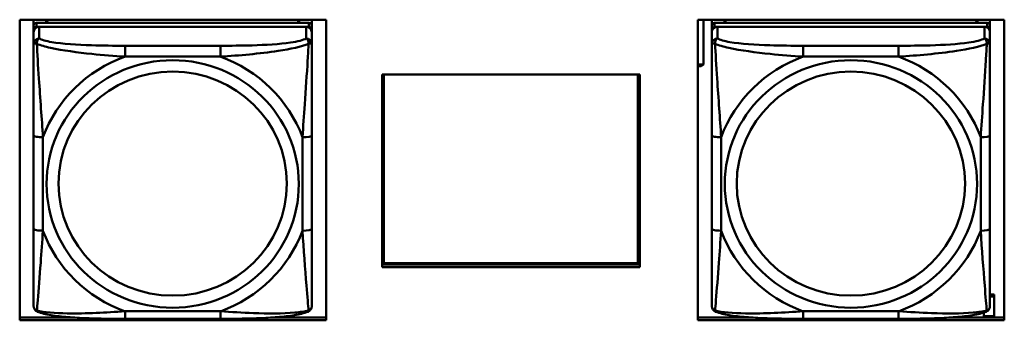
# Model space of a CAD drawing. Header units: inches. Extents: x 8.7 to 68.4, y -2.3 to 39.9.
# Tile 67 of 118: x 53.194 to 55.284, y 13.353 to 13.992. Entities that reach past the tile are written whole.
import ezdxf

# ---------------------------------------------------------------- set-up
doc = ezdxf.new("R2010")
doc.units = ezdxf.units.IN
doc.header["$MEASUREMENT"] = 0
doc.layers.add('Visible Edges(ROSSANSI)', color=7, linetype='Continuous', lineweight=50)
doc.layers.add('Visible Tangent Edges(ROSSANSI)', color=7, linetype='Continuous', lineweight=50)

msp = doc.modelspace()

# ---------------------------------------------------------------- linework, layer by layer
at = {"layer": 'Visible Edges(ROSSANSI)'}
for p, q in [((53.1937, 13.353), (53.1937, 13.9917)), ((53.1937, 13.9917), (53.8442, 13.9917)), ((53.2233, 13.9792), (53.2233, 13.9917)), ((53.2498, 13.985), (53.2498, 13.9917)), ((53.2536, 13.985), (53.2503, 13.9917)), ((53.7868, 13.9917), (53.7835, 13.985)), ((53.7872, 13.9917), (53.7872, 13.985)), ((53.8138, 13.9917), (53.8138, 13.9792)), ((53.8138, 13.9887), (53.8138, 13.9917)), ((53.8138, 13.9858), (53.8138, 13.9887)), ((53.8442, 13.9917), (53.8442, 13.353)), ((54.6337, 13.353), (54.6337, 13.9917)), ((54.6337, 13.9917), (55.2842, 13.9917)), ((54.6458, 13.8968), (54.6458, 13.9917)), ((54.6633, 13.9792), (54.6633, 13.9917)), ((54.6898, 13.985), (54.6898, 13.9917)), ((54.6936, 13.985), (54.6903, 13.9917)), ((55.2268, 13.9917), (55.2235, 13.985)), ((55.2272, 13.9917), (55.2272, 13.985)), ((55.2538, 13.9917), (55.2538, 13.9792)), ((55.2538, 13.9887), (55.2538, 13.9917)), ((55.2538, 13.9858), (55.2538, 13.9887)), ((55.2842, 13.9917), (55.2842, 13.353)), ((53.2233, 13.9792), (53.2233, 13.971)), ((53.2233, 13.9652), (53.2233, 13.971)), ((53.2233, 13.9652), (53.2233, 13.9402)), ((53.8079, 13.985), (53.2292, 13.985)), ((53.2292, 13.9768), (53.8079, 13.9768)), ((53.802, 13.9768), (53.2351, 13.9768)), ((53.8138, 13.971), (53.8138, 13.9792)), ((53.8138, 13.971), (53.8138, 13.9652)), ((53.8138, 13.9402), (53.8138, 13.9652)), ((54.6633, 13.9792), (54.6633, 13.971)), ((54.6633, 13.9652), (54.6633, 13.971)), ((54.6633, 13.9652), (54.6633, 13.9402)), ((55.2479, 13.985), (54.6692, 13.985)), ((54.6692, 13.9768), (55.2479, 13.9768)), ((55.242, 13.9768), (54.6751, 13.9768)), ((55.2538, 13.971), (55.2538, 13.9792)), ((55.2538, 13.971), (55.2538, 13.9652)), ((55.2538, 13.9403), (55.2538, 13.9652)), ((53.8138, 13.8754), (53.8138, 13.9491)), ((55.2538, 13.8754), (55.2538, 13.9491)), ((54.6337, 13.8968), (54.6458, 13.8968)), ((54.6337, 13.8937), (54.6348, 13.8928)), ((54.6408, 13.8928), (54.6348, 13.8928)), ((54.6458, 13.8968), (54.6408, 13.8928)), ((53.8138, 13.8742), (53.8138, 13.8754)), ((53.9634, 13.8752), (54.5104, 13.8752)), ((53.9634, 13.4658), (53.9634, 13.8752)), ((53.9666, 13.4747), (53.9666, 13.8752)), ((54.5064, 13.8752), (54.5064, 13.4747)), ((54.51, 13.8752), (54.51, 13.4698)), ((54.5104, 13.8752), (54.5104, 13.4658)), ((55.2538, 13.8742), (55.2538, 13.8754)), ((53.2233, 13.7458), (53.2233, 13.5472)), ((53.8138, 13.5472), (53.8138, 13.7458)), ((54.6633, 13.7458), (54.6633, 13.5472)), ((55.2538, 13.5472), (55.2538, 13.7458)), ((53.8138, 13.6747), (53.8138, 13.6562)), ((55.2538, 13.6747), (55.2538, 13.6563)), ((53.8138, 13.6021), (53.8138, 13.6562)), ((55.2538, 13.6021), (55.2538, 13.6563)), ((53.8138, 13.5248), (53.8138, 13.638)), ((55.2538, 13.5248), (55.2538, 13.638)), ((53.8138, 13.6021), (53.8138, 13.601)), ((55.2538, 13.6021), (55.2538, 13.601)), ((53.8138, 13.4483), (53.8138, 13.5248)), ((55.2538, 13.4483), (55.2538, 13.5248)), ((53.9634, 13.4883), (53.9666, 13.4883)), ((54.5064, 13.4883), (54.51, 13.4883)), ((53.9634, 13.4719), (54.51, 13.4719)), ((54.5104, 13.4658), (53.9634, 13.4658)), ((54.5064, 13.4747), (53.9666, 13.4747)), ((55.2538, 13.4079), (55.2628, 13.4079)), ((55.2538, 13.4034), (55.2628, 13.4034)), ((55.2628, 13.4079), (55.2628, 13.4034)), ((55.2628, 13.4034), (55.2628, 13.3621)), ((53.1937, 13.3591), (53.3058, 13.3591)), ((53.7313, 13.3591), (53.8442, 13.3591)), ((54.6337, 13.3591), (54.7458, 13.3591)), ((55.1713, 13.3591), (55.2842, 13.3591)), ((55.2408, 13.3621), (55.2408, 13.3695)), ((55.2628, 13.3621), (55.2408, 13.3621)), ((53.8442, 13.353), (53.1937, 13.353)), ((53.6197, 13.3562), (53.4174, 13.3562)), ((55.2842, 13.353), (54.6337, 13.353)), ((55.0597, 13.3562), (54.8574, 13.3562))]:
    msp.add_line(p, q, dxfattribs=at)
for centre, major_axis, start_param, end_param in [((53.2292, 13.9792), (-0.00591, 0), 4.712394, 6.28319), ((53.2292, 13.971), (-0.00591, 0), 4.712394, 6.28319), ((53.2351, 13.9652), (-0.0118, 0), 4.712394, 6.28319), ((53.802, 13.9652), (0.0118, 0), 0.000005, 1.570801), ((53.8079, 13.9792), (0.00591, 0), 0.000005, 1.570801), ((53.8079, 13.971), (0.00591, 0), 0.000005, 1.570801), ((54.6692, 13.9792), (-0.00591, 0), 4.712394, 6.28319), ((54.6692, 13.971), (-0.00591, 0), 4.712394, 6.28319), ((54.6751, 13.9652), (-0.0118, 0), 4.712394, 6.28319), ((55.242, 13.9652), (0.0118, 0), 0.000005, 1.570801), ((55.2479, 13.9792), (0.00591, 0), 0.000005, 1.570801), ((55.2479, 13.971), (0.00591, 0), 0.000005, 1.570801)]:
    msp.add_ellipse(centre, major_axis=major_axis, ratio=0.981793, start_param=start_param, end_param=end_param, dxfattribs=at)
for points, knots in [([(53.2233, 13.9402), (53.2233, 13.9311), (53.2233, 13.9159), (53.2233, 13.8987), (53.2233, 13.8723), (53.2233, 13.842), (53.2233, 13.8126), (53.2233, 13.7902), (53.2233, 13.7678), (53.2233, 13.7458)], [-0.7968224, -0.7968224, -0.7968224, -0.7968224, -0.6514613, -0.6514613, -0.6514613, -0.427691, -0.427691, -0.427691, -0.2569517, -0.2569517, -0.2569517, -0.2569517]), ([(53.8138, 13.7458), (53.8138, 13.769), (53.8138, 13.7927), (53.8138, 13.8164), (53.8138, 13.8475), (53.8138, 13.8798), (53.8138, 13.9066), (53.8138, 13.9205), (53.8138, 13.9325), (53.8138, 13.9402)], [0.2569537, 0.2569537, 0.2569537, 0.2569537, 0.4371919, 0.4371919, 0.4371919, 0.6739428, 0.6739428, 0.6739428, 0.7963818, 0.7963818, 0.7963818, 0.7963818]), ([(54.6633, 13.9402), (54.6633, 13.9312), (54.6633, 13.9159), (54.6633, 13.8987), (54.6633, 13.8723), (54.6633, 13.842), (54.6633, 13.8126), (54.6633, 13.7902), (54.6633, 13.7678), (54.6633, 13.7458)], [-0.7968224, -0.7968224, -0.7968224, -0.7968224, -0.6514613, -0.6514613, -0.6514613, -0.427691, -0.427691, -0.427691, -0.2569517, -0.2569517, -0.2569517, -0.2569517]), ([(55.2538, 13.7458), (55.2538, 13.769), (55.2538, 13.7927), (55.2538, 13.8164), (55.2538, 13.8475), (55.2538, 13.8798), (55.2538, 13.9066), (55.2538, 13.9205), (55.2538, 13.9325), (55.2538, 13.9403)], [0.2569537, 0.2569537, 0.2569537, 0.2569537, 0.4371919, 0.4371919, 0.4371919, 0.6739428, 0.6739428, 0.6739428, 0.7963818, 0.7963818, 0.7963818, 0.7963818]), ([(53.2233, 13.5472), (53.2233, 13.5239), (53.2233, 13.5006), (53.2233, 13.4784), (53.2233, 13.4492), (53.2233, 13.4209), (53.2233, 13.4021), (53.2233, 13.3923), (53.2233, 13.3855), (53.2233, 13.3836)], [0.2569537, 0.2569537, 0.2569537, 0.2569537, 0.4371919, 0.4371919, 0.4371919, 0.6739428, 0.6739428, 0.6739428, 0.7963818, 0.7963818, 0.7963818, 0.7963818]), ([(53.8138, 13.3836), (53.8138, 13.3858), (53.8138, 13.3951), (53.8138, 13.4078), (53.8138, 13.4274), (53.8138, 13.4542), (53.8138, 13.4819), (53.8138, 13.5031), (53.8138, 13.5252), (53.8138, 13.5472)], [-0.7968224, -0.7968224, -0.7968224, -0.7968224, -0.6514613, -0.6514613, -0.6514613, -0.427691, -0.427691, -0.427691, -0.2569517, -0.2569517, -0.2569517, -0.2569517]), ([(54.6633, 13.5472), (54.6633, 13.5239), (54.6633, 13.5006), (54.6633, 13.4784), (54.6633, 13.4492), (54.6633, 13.4209), (54.6633, 13.4021), (54.6633, 13.3923), (54.6633, 13.3855), (54.6633, 13.3836)], [0.2569537, 0.2569537, 0.2569537, 0.2569537, 0.4371919, 0.4371919, 0.4371919, 0.6739428, 0.6739428, 0.6739428, 0.7963818, 0.7963818, 0.7963818, 0.7963818]), ([(55.2538, 13.3836), (55.2538, 13.3858), (55.2538, 13.3951), (55.2538, 13.4078), (55.2538, 13.4274), (55.2538, 13.4543), (55.2538, 13.482), (55.2538, 13.5031), (55.2538, 13.5252), (55.2538, 13.5472)], [-0.7968224, -0.7968224, -0.7968224, -0.7968224, -0.6514613, -0.6514613, -0.6514613, -0.427691, -0.427691, -0.427691, -0.2569517, -0.2569517, -0.2569517, -0.2569517]), ([(53.2313, 13.3713), (53.2302, 13.3718), (53.2292, 13.3724), (53.2272, 13.374), (53.2263, 13.3749), (53.225, 13.3768), (53.2245, 13.3779), (53.2238, 13.3797), (53.2236, 13.3806), (53.2233, 13.3822), (53.2233, 13.383), (53.2233, 13.3836)], [0.02510735, 0.02510735, 0.02510735, 0.02510735, 0.03073996, 0.03073996, 0.03637257, 0.03637257, 0.04200518, 0.04200518, 0.04763779, 0.04763779, 0.0532704, 0.0532704, 0.0532704, 0.0532704]), ([(53.8058, 13.3713), (53.8068, 13.3718), (53.8079, 13.3724), (53.8099, 13.374), (53.8108, 13.3749), (53.8121, 13.3768), (53.8126, 13.3779), (53.8133, 13.3797), (53.8135, 13.3806), (53.8138, 13.3822), (53.8138, 13.383), (53.8138, 13.3836)], [0.02510743, 0.02510743, 0.02510743, 0.02510743, 0.03074003, 0.03074003, 0.03637262, 0.03637262, 0.04200521, 0.04200521, 0.04763781, 0.04763781, 0.0532704, 0.0532704, 0.0532704, 0.0532704]), ([(54.6713, 13.3713), (54.6702, 13.3718), (54.6692, 13.3724), (54.6672, 13.374), (54.6663, 13.3749), (54.665, 13.3769), (54.6645, 13.3779), (54.6638, 13.3798), (54.6636, 13.3806), (54.6633, 13.3823), (54.6633, 13.383), (54.6633, 13.3836)], [0.02510735, 0.02510735, 0.02510735, 0.02510735, 0.03073996, 0.03073996, 0.03637257, 0.03637257, 0.04200518, 0.04200518, 0.04763779, 0.04763779, 0.0532704, 0.0532704, 0.0532704, 0.0532704]), ([(55.2458, 13.3713), (55.2468, 13.3718), (55.2479, 13.3724), (55.2499, 13.374), (55.2508, 13.3749), (55.2521, 13.3769), (55.2526, 13.3779), (55.2533, 13.3798), (55.2535, 13.3806), (55.2538, 13.3823), (55.2538, 13.383), (55.2538, 13.3836)], [0.02510743, 0.02510743, 0.02510743, 0.02510743, 0.03074003, 0.03074003, 0.03637262, 0.03637262, 0.04200521, 0.04200521, 0.04763781, 0.04763781, 0.0532704, 0.0532704, 0.0532704, 0.0532704]), ([(53.4174, 13.3562), (53.4039, 13.3562), (53.3902, 13.3563), (53.3629, 13.3566), (53.3493, 13.357), (53.3225, 13.358), (53.3091, 13.3588), (53.2835, 13.3609), (53.2713, 13.3622), (53.2492, 13.3658), (53.2398, 13.3679), (53.2313, 13.3713)], [0.2569517, 0.2569517, 0.2569517, 0.2569517, 0.3597049, 0.3597049, 0.4624581, 0.4624581, 0.5652112, 0.5652112, 0.6679644, 0.6679644, 0.7707175, 0.7707175, 0.7707175, 0.7707175]), ([(53.8058, 13.3713), (53.7973, 13.3679), (53.7879, 13.3658), (53.7658, 13.3622), (53.7536, 13.3609), (53.7279, 13.3588), (53.7146, 13.358), (53.6878, 13.357), (53.6742, 13.3567), (53.6469, 13.3563), (53.6332, 13.3562), (53.6197, 13.3562)], [-0.7703505, -0.7703505, -0.7703505, -0.7703505, -0.6676711, -0.6676711, -0.5649918, -0.5649918, -0.4623124, -0.4623124, -0.3596331, -0.3596331, -0.2569537, -0.2569537, -0.2569537, -0.2569537]), ([(54.8574, 13.3562), (54.8439, 13.3562), (54.8302, 13.3563), (54.8029, 13.3567), (54.7893, 13.357), (54.7625, 13.358), (54.7491, 13.3588), (54.7235, 13.3609), (54.7113, 13.3622), (54.6892, 13.3658), (54.6798, 13.3679), (54.6713, 13.3713)], [0.2569517, 0.2569517, 0.2569517, 0.2569517, 0.3597049, 0.3597049, 0.4624581, 0.4624581, 0.5652112, 0.5652112, 0.6679644, 0.6679644, 0.7707175, 0.7707175, 0.7707175, 0.7707175]), ([(55.2458, 13.3713), (55.2373, 13.3679), (55.2279, 13.3658), (55.2058, 13.3622), (55.1936, 13.3609), (55.1679, 13.3588), (55.1546, 13.358), (55.1278, 13.357), (55.1142, 13.3567), (55.0869, 13.3563), (55.0732, 13.3562), (55.0597, 13.3562)], [-0.7703505, -0.7703505, -0.7703505, -0.7703505, -0.6676711, -0.6676711, -0.5649918, -0.5649918, -0.4623124, -0.4623124, -0.3596331, -0.3596331, -0.2569537, -0.2569537, -0.2569537, -0.2569537])]:
    msp.add_open_spline(points, degree=3, knots=knots, dxfattribs=at)
at = {"layer": 'Visible Tangent Edges(ROSSANSI)'}
for p, q in [((53.2292, 13.9768), (53.2292, 13.985)), ((53.2351, 13.9518), (53.2351, 13.9768)), ((53.802, 13.9768), (53.802, 13.9518)), ((53.8079, 13.985), (53.8079, 13.9768)), ((54.6692, 13.9768), (54.6692, 13.985)), ((54.6751, 13.9518), (54.6751, 13.9768)), ((55.242, 13.9768), (55.242, 13.9518)), ((55.2479, 13.985), (55.2479, 13.9768)), ((53.6197, 13.9364), (53.4174, 13.9364)), ((55.0597, 13.9364), (54.8574, 13.9364)), ((53.4174, 13.9133), (53.6197, 13.9133)), ((54.8574, 13.9133), (55.0597, 13.9133)), ((53.243, 13.5434), (53.243, 13.742)), ((53.7941, 13.742), (53.7941, 13.5434)), ((54.683, 13.5434), (54.683, 13.7421)), ((55.2341, 13.7421), (55.2341, 13.5434)), ((53.6197, 13.3722), (53.4174, 13.3722)), ((55.0597, 13.3722), (54.8574, 13.3722))]:
    msp.add_line(p, q, dxfattribs=at)
for centre, major_axis, ratio, start_param, end_param in [((53.2351, 13.9402), (-0.0118, 0), 0.981793, 4.712394, 6.28319), ((53.802, 13.9402), (0.0118, 0), 0.981793, 0.000005, 1.570801), ((54.6751, 13.9402), (-0.0118, 0), 0.981793, 4.712394, 6.28319), ((55.242, 13.9403), (0.0118, 0), 0.981793, 0.000005, 1.570801), ((53.4174, 13.917), (0, 0.0197), 0.00001, 0.190993, 1.761901), ((53.6197, 13.917), (0, 0.0197), 0.00001, 0.191072, 1.761907), ((54.8574, 13.9171), (0, 0.0197), 0.00001, 0.190993, 1.761901), ((55.0597, 13.9171), (0, 0.0197), 0.00001, 0.191072, 1.761907), ((53.5185, 13.6427), (-0.2936, 0), 0.981793, 5.064161, 5.931424), ((53.5185, 13.6427), (0.2936, 0), 0.981793, 0.351772, 1.219035), ((54.9585, 13.6427), (-0.2936, 0), 0.981793, 5.064161, 5.931424), ((54.9585, 13.6427), (0.2936, 0), 0.981793, 0.351772, 1.219035), ((53.243, 13.7458), (-0.0197, 0), 0.189952, 6.283184, 7.853981), ((53.7941, 13.7458), (0.0197, 0), 0.189952, 4.712388, 6.283184), ((54.683, 13.7458), (-0.0197, 0), 0.189952, 6.283184, 7.853981), ((55.2341, 13.7458), (0.0197, 0), 0.189952, 4.712388, 6.283184), ((53.243, 13.5472), (-0.0197, 0), 0.189952, 6.283184, 7.853981), ((53.7941, 13.5472), (0.0197, 0), 0.189952, 4.712388, 6.283184), ((54.683, 13.5472), (-0.0197, 0), 0.189952, 6.283184, 7.853981), ((55.2341, 13.5472), (0.0197, 0), 0.189952, 4.712388, 6.283184), ((53.5185, 13.6427), (-0.2936, 0), 0.981793, 0.351772, 1.219035), ((53.5185, 13.6427), (0.2936, 0), 0.981793, 5.064161, 5.931424), ((54.9585, 13.6427), (-0.2936, 0), 0.981793, 0.351772, 1.219035), ((54.9585, 13.6427), (0.2936, 0), 0.981793, 5.064161, 5.931424), ((53.4174, 13.3759), (0, -0.0197), 0.00001, 4.90351, 6.283292), ((53.6197, 13.3759), (0, -0.0197), 0.00001, 4.9035, 6.28315), ((54.8574, 13.3759), (0, -0.0197), 0.00001, 4.903505, 6.283217), ((55.0597, 13.3759), (0, -0.0197), 0.00001, 4.903495, 6.283075)]:
    msp.add_ellipse(centre, major_axis=major_axis, ratio=ratio, start_param=start_param, end_param=end_param, dxfattribs=at)
for centre, major_axis in [((53.5185, 13.6427), (-0.2678, 0)), ((54.9585, 13.6427), (-0.2678, 0)), ((53.5185, 13.6435), (-0.2424, 0)), ((54.9585, 13.6435), (-0.2424, 0))]:
    msp.add_ellipse(centre, major_axis=major_axis, ratio=0.981793, dxfattribs=at)
for points, knots in [([(53.2301, 13.9403), (53.2301, 13.9414), (53.2302, 13.9425), (53.2304, 13.9445), (53.2306, 13.9455), (53.231, 13.9469), (53.2312, 13.9474), (53.2316, 13.9481), (53.2317, 13.9483), (53.232, 13.9489), (53.2322, 13.9492), (53.2328, 13.95), (53.2332, 13.9505), (53.234, 13.9512), (53.2345, 13.9516), (53.2351, 13.9518)], [-0.00023197, -0.00023197, -0.00023197, -0.00023197, 0.00913095, 0.00913095, 0.01983142, 0.01983142, 0.02651922, 0.02651922, 0.02986312, 0.02986312, 0.03521335, 0.03521335, 0.04377373, 0.04377373, 0.0532704, 0.0532704, 0.0532704, 0.0532704]), ([(53.4174, 13.9364), (53.3937, 13.9364), (53.3697, 13.9365), (53.3464, 13.9373), (53.3157, 13.9383), (53.2848, 13.9403), (53.2616, 13.9442), (53.2496, 13.9463), (53.2399, 13.9489), (53.2351, 13.9518)], [0.2569537, 0.2569537, 0.2569537, 0.2569537, 0.4371919, 0.4371919, 0.4371919, 0.6739428, 0.6739428, 0.6739428, 0.7963818, 0.7963818, 0.7963818, 0.7963818]), ([(53.802, 13.9518), (53.7963, 13.9484), (53.7838, 13.9454), (53.7686, 13.9431), (53.7451, 13.9397), (53.716, 13.938), (53.6869, 13.9372), (53.6648, 13.9365), (53.6421, 13.9364), (53.6197, 13.9364)], [-0.7968224, -0.7968224, -0.7968224, -0.7968224, -0.6514613, -0.6514613, -0.6514613, -0.427691, -0.427691, -0.427691, -0.2569517, -0.2569517, -0.2569517, -0.2569517]), ([(53.802, 13.9518), (53.8025, 13.9516), (53.803, 13.9512), (53.8039, 13.9505), (53.8043, 13.95), (53.8049, 13.9492), (53.8051, 13.9489), (53.8054, 13.9483), (53.8055, 13.9481), (53.8059, 13.9474), (53.8061, 13.9469), (53.8065, 13.9455), (53.8067, 13.9445), (53.8069, 13.9425), (53.807, 13.9414), (53.807, 13.9403)], [-0.0532704, -0.0532704, -0.0532704, -0.0532704, -0.04377373, -0.04377373, -0.03521335, -0.03521335, -0.02986312, -0.02986312, -0.02651922, -0.02651922, -0.01983142, -0.01983142, -0.00913095, -0.00913095, 0.00023197, 0.00023197, 0.00023197, 0.00023197]), ([(54.6701, 13.9403), (54.6701, 13.9414), (54.6702, 13.9425), (54.6704, 13.9445), (54.6706, 13.9455), (54.671, 13.9469), (54.6712, 13.9474), (54.6716, 13.9481), (54.6717, 13.9483), (54.672, 13.9489), (54.6722, 13.9492), (54.6728, 13.95), (54.6732, 13.9505), (54.674, 13.9512), (54.6745, 13.9516), (54.6751, 13.9518)], [-0.00023197, -0.00023197, -0.00023197, -0.00023197, 0.00913095, 0.00913095, 0.01983142, 0.01983142, 0.02651922, 0.02651922, 0.02986312, 0.02986312, 0.03521335, 0.03521335, 0.04377373, 0.04377373, 0.0532704, 0.0532704, 0.0532704, 0.0532704]), ([(54.8574, 13.9364), (54.8337, 13.9364), (54.8097, 13.9366), (54.7864, 13.9373), (54.7557, 13.9383), (54.7248, 13.9403), (54.7016, 13.9442), (54.6896, 13.9463), (54.6799, 13.9489), (54.6751, 13.9518)], [0.2569537, 0.2569537, 0.2569537, 0.2569537, 0.4371919, 0.4371919, 0.4371919, 0.6739428, 0.6739428, 0.6739428, 0.7963818, 0.7963818, 0.7963818, 0.7963818]), ([(55.242, 13.9518), (55.2363, 13.9484), (55.2238, 13.9454), (55.2086, 13.9432), (55.1851, 13.9397), (55.156, 13.938), (55.1269, 13.9372), (55.1048, 13.9365), (55.0821, 13.9364), (55.0597, 13.9364)], [-0.7968224, -0.7968224, -0.7968224, -0.7968224, -0.6514613, -0.6514613, -0.6514613, -0.427691, -0.427691, -0.427691, -0.2569517, -0.2569517, -0.2569517, -0.2569517]), ([(55.242, 13.9518), (55.2425, 13.9516), (55.243, 13.9512), (55.2439, 13.9505), (55.2443, 13.95), (55.2449, 13.9492), (55.2451, 13.9489), (55.2454, 13.9483), (55.2455, 13.9481), (55.2459, 13.9474), (55.2461, 13.9469), (55.2465, 13.9455), (55.2467, 13.9445), (55.2469, 13.9425), (55.247, 13.9414), (55.247, 13.9403)], [-0.0532704, -0.0532704, -0.0532704, -0.0532704, -0.04377373, -0.04377373, -0.03521335, -0.03521335, -0.02986312, -0.02986312, -0.02651922, -0.02651922, -0.01983142, -0.01983142, -0.00913095, -0.00913095, 0.00023197, 0.00023197, 0.00023197, 0.00023197]), ([(53.2233, 13.9402), (53.2233, 13.9405), (53.2233, 13.9407), (53.2236, 13.9411), (53.2238, 13.9412), (53.2242, 13.9413), (53.2243, 13.9414), (53.2246, 13.9414), (53.2248, 13.9414), (53.2252, 13.9415), (53.2255, 13.9415), (53.2264, 13.9414), (53.2271, 13.9412), (53.2285, 13.9409), (53.2293, 13.9406), (53.2301, 13.9403)], [-0.0532704, -0.0532704, -0.0532704, -0.0532704, -0.04377373, -0.04377373, -0.03521335, -0.03521335, -0.02986312, -0.02986312, -0.02651922, -0.02651922, -0.01983142, -0.01983142, -0.00913095, -0.00913095, 0.00023197, 0.00023197, 0.00023197, 0.00023197]), ([(53.2301, 13.9403), (53.2378, 13.9374), (53.2478, 13.9345), (53.2848, 13.9263), (53.3165, 13.9221), (53.3708, 13.9165), (53.394, 13.9146), (53.4174, 13.9133)], [-0.7478145, -0.7478145, -0.7478145, -0.7478145, -0.6493253, -0.6493253, -0.427691, -0.427691, -0.2569537, -0.2569537, -0.2569537, -0.2569537]), ([(53.243, 13.742), (53.2406, 13.7818), (53.2373, 13.8239), (53.2326, 13.8939), (53.231, 13.9214), (53.2301, 13.9403)], [0.2569517, 0.2569517, 0.2569517, 0.2569517, 0.5559983, 0.5559983, 0.7482818, 0.7482818, 0.7482818, 0.7482818]), ([(53.6197, 13.9133), (53.6602, 13.9156), (53.7025, 13.9194), (53.7682, 13.9295), (53.7926, 13.9346), (53.807, 13.9403)], [0.2569517, 0.2569517, 0.2569517, 0.2569517, 0.5559983, 0.5559983, 0.7482818, 0.7482818, 0.7482818, 0.7482818]), ([(53.807, 13.9403), (53.8065, 13.9304), (53.8058, 13.9183), (53.8034, 13.8762), (53.8011, 13.843), (53.7972, 13.788), (53.7955, 13.7649), (53.7941, 13.742)], [-0.7478145, -0.7478145, -0.7478145, -0.7478145, -0.6493253, -0.6493253, -0.427691, -0.427691, -0.2569537, -0.2569537, -0.2569537, -0.2569537]), ([(53.807, 13.9403), (53.8078, 13.9406), (53.8086, 13.9409), (53.81, 13.9412), (53.8107, 13.9414), (53.8116, 13.9415), (53.8119, 13.9415), (53.8123, 13.9414), (53.8125, 13.9414), (53.8128, 13.9414), (53.8129, 13.9413), (53.8133, 13.9412), (53.8135, 13.9411), (53.8138, 13.9407), (53.8138, 13.9405), (53.8138, 13.9402)], [-0.00023197, -0.00023197, -0.00023197, -0.00023197, 0.00913095, 0.00913095, 0.01983142, 0.01983142, 0.02651922, 0.02651922, 0.02986312, 0.02986312, 0.03521335, 0.03521335, 0.04377373, 0.04377373, 0.0532704, 0.0532704, 0.0532704, 0.0532704]), ([(54.6633, 13.9402), (54.6633, 13.9405), (54.6633, 13.9407), (54.6636, 13.9411), (54.6638, 13.9412), (54.6642, 13.9413), (54.6643, 13.9414), (54.6646, 13.9414), (54.6648, 13.9415), (54.6652, 13.9415), (54.6655, 13.9415), (54.6664, 13.9414), (54.6671, 13.9412), (54.6685, 13.9409), (54.6693, 13.9406), (54.6701, 13.9403)], [-0.0532704, -0.0532704, -0.0532704, -0.0532704, -0.04377373, -0.04377373, -0.03521335, -0.03521335, -0.02986312, -0.02986312, -0.02651922, -0.02651922, -0.01983142, -0.01983142, -0.00913095, -0.00913095, 0.00023197, 0.00023197, 0.00023197, 0.00023197]), ([(54.6701, 13.9403), (54.6778, 13.9374), (54.6878, 13.9345), (54.7248, 13.9263), (54.7565, 13.9221), (54.8108, 13.9165), (54.834, 13.9146), (54.8574, 13.9133)], [-0.7478145, -0.7478145, -0.7478145, -0.7478145, -0.6493253, -0.6493253, -0.427691, -0.427691, -0.2569537, -0.2569537, -0.2569537, -0.2569537]), ([(54.683, 13.7421), (54.6806, 13.7818), (54.6773, 13.8239), (54.6726, 13.8939), (54.671, 13.9214), (54.6701, 13.9403)], [0.2569517, 0.2569517, 0.2569517, 0.2569517, 0.5559983, 0.5559983, 0.7482818, 0.7482818, 0.7482818, 0.7482818]), ([(55.0597, 13.9133), (55.1002, 13.9156), (55.1425, 13.9194), (55.2082, 13.9295), (55.2326, 13.9346), (55.247, 13.9403)], [0.2569517, 0.2569517, 0.2569517, 0.2569517, 0.5559983, 0.5559983, 0.7482818, 0.7482818, 0.7482818, 0.7482818]), ([(55.247, 13.9403), (55.2465, 13.9304), (55.2458, 13.9183), (55.2434, 13.8762), (55.2411, 13.843), (55.2372, 13.788), (55.2355, 13.7649), (55.2341, 13.7421)], [-0.7478145, -0.7478145, -0.7478145, -0.7478145, -0.6493253, -0.6493253, -0.427691, -0.427691, -0.2569537, -0.2569537, -0.2569537, -0.2569537]), ([(55.247, 13.9403), (55.2478, 13.9406), (55.2486, 13.9409), (55.25, 13.9412), (55.2507, 13.9414), (55.2516, 13.9415), (55.2519, 13.9415), (55.2523, 13.9415), (55.2525, 13.9414), (55.2528, 13.9414), (55.2529, 13.9414), (55.2533, 13.9412), (55.2535, 13.9411), (55.2538, 13.9407), (55.2538, 13.9405), (55.2538, 13.9403)], [-0.00023197, -0.00023197, -0.00023197, -0.00023197, 0.00913095, 0.00913095, 0.01983142, 0.01983142, 0.02651922, 0.02651922, 0.02986312, 0.02986312, 0.03521335, 0.03521335, 0.04377373, 0.04377373, 0.0532704, 0.0532704, 0.0532704, 0.0532704]), ([(53.2301, 13.374), (53.2306, 13.379), (53.2313, 13.3866), (53.2337, 13.4173), (53.236, 13.4464), (53.2399, 13.4979), (53.2415, 13.5204), (53.243, 13.5434)], [-0.7478145, -0.7478145, -0.7478145, -0.7478145, -0.6493253, -0.6493253, -0.427691, -0.427691, -0.2569537, -0.2569537, -0.2569537, -0.2569537]), ([(53.7941, 13.5434), (53.7965, 13.5037), (53.7998, 13.4626), (53.8044, 13.4037), (53.8061, 13.3832), (53.807, 13.374)], [0.2569517, 0.2569517, 0.2569517, 0.2569517, 0.5559983, 0.5559983, 0.7482818, 0.7482818, 0.7482818, 0.7482818]), ([(54.6701, 13.374), (54.6706, 13.3791), (54.6713, 13.3866), (54.6737, 13.4173), (54.676, 13.4464), (54.6799, 13.4979), (54.6815, 13.5204), (54.683, 13.5434)], [-0.7478145, -0.7478145, -0.7478145, -0.7478145, -0.6493253, -0.6493253, -0.427691, -0.427691, -0.2569537, -0.2569537, -0.2569537, -0.2569537]), ([(55.2341, 13.5434), (55.2365, 13.5037), (55.2398, 13.4626), (55.2444, 13.4037), (55.2461, 13.3832), (55.247, 13.374)], [0.2569517, 0.2569517, 0.2569517, 0.2569517, 0.5559983, 0.5559983, 0.7482818, 0.7482818, 0.7482818, 0.7482818]), ([(53.2301, 13.374), (53.2293, 13.3742), (53.2285, 13.3746), (53.2271, 13.3754), (53.2264, 13.3759), (53.2255, 13.3769), (53.2252, 13.3773), (53.2248, 13.3779), (53.2246, 13.3781), (53.2243, 13.3787), (53.2242, 13.3791), (53.2238, 13.38), (53.2236, 13.3807), (53.2233, 13.3821), (53.2233, 13.3828), (53.2233, 13.3836)], [-0.00023197, -0.00023197, -0.00023197, -0.00023197, 0.00913095, 0.00913095, 0.01983142, 0.01983142, 0.02651922, 0.02651922, 0.02986312, 0.02986312, 0.03521335, 0.03521335, 0.04377373, 0.04377373, 0.0532704, 0.0532704, 0.0532704, 0.0532704]), ([(53.8138, 13.3836), (53.8138, 13.3828), (53.8138, 13.3821), (53.8135, 13.3807), (53.8133, 13.38), (53.8129, 13.3791), (53.8128, 13.3787), (53.8125, 13.3781), (53.8123, 13.3779), (53.8119, 13.3773), (53.8116, 13.3769), (53.8107, 13.3759), (53.81, 13.3754), (53.8086, 13.3746), (53.8078, 13.3742), (53.807, 13.374)], [-0.0532704, -0.0532704, -0.0532704, -0.0532704, -0.04377373, -0.04377373, -0.03521335, -0.03521335, -0.02986312, -0.02986312, -0.02651922, -0.02651922, -0.01983142, -0.01983142, -0.00913095, -0.00913095, 0.00023197, 0.00023197, 0.00023197, 0.00023197]), ([(54.6701, 13.374), (54.6693, 13.3743), (54.6685, 13.3746), (54.6671, 13.3754), (54.6664, 13.3759), (54.6655, 13.3769), (54.6652, 13.3773), (54.6648, 13.3779), (54.6646, 13.3781), (54.6643, 13.3787), (54.6642, 13.3791), (54.6638, 13.3801), (54.6636, 13.3807), (54.6633, 13.3821), (54.6633, 13.3828), (54.6633, 13.3836)], [-0.00023197, -0.00023197, -0.00023197, -0.00023197, 0.00913095, 0.00913095, 0.01983142, 0.01983142, 0.02651922, 0.02651922, 0.02986312, 0.02986312, 0.03521335, 0.03521335, 0.04377373, 0.04377373, 0.0532704, 0.0532704, 0.0532704, 0.0532704]), ([(55.2538, 13.3836), (55.2538, 13.3829), (55.2538, 13.3821), (55.2535, 13.3807), (55.2533, 13.3801), (55.2529, 13.3791), (55.2528, 13.3787), (55.2525, 13.3781), (55.2523, 13.3779), (55.2519, 13.3773), (55.2516, 13.3769), (55.2507, 13.3759), (55.25, 13.3754), (55.2486, 13.3746), (55.2478, 13.3743), (55.247, 13.374)], [-0.0532704, -0.0532704, -0.0532704, -0.0532704, -0.04377373, -0.04377373, -0.03521335, -0.03521335, -0.02986312, -0.02986312, -0.02651922, -0.02651922, -0.01983142, -0.01983142, -0.00913095, -0.00913095, 0.00023197, 0.00023197, 0.00023197, 0.00023197]), ([(53.2313, 13.3713), (53.2311, 13.3714), (53.231, 13.3715), (53.2306, 13.3718), (53.2304, 13.3722), (53.2302, 13.373), (53.2301, 13.3734), (53.2301, 13.374)], [-0.02510735, -0.02510735, -0.02510735, -0.02510735, -0.01983142, -0.01983142, -0.00913095, -0.00913095, 0.00023197, 0.00023197, 0.00023197, 0.00023197]), ([(53.4174, 13.3722), (53.3769, 13.3698), (53.3346, 13.3671), (53.2689, 13.3681), (53.2445, 13.37), (53.2301, 13.374)], [0.2569517, 0.2569517, 0.2569517, 0.2569517, 0.5559983, 0.5559983, 0.7482818, 0.7482818, 0.7482818, 0.7482818]), ([(53.807, 13.374), (53.7993, 13.372), (53.7893, 13.3704), (53.7523, 13.3671), (53.7205, 13.3673), (53.6663, 13.3694), (53.6431, 13.3707), (53.6197, 13.3722)], [-0.7478145, -0.7478145, -0.7478145, -0.7478145, -0.6493253, -0.6493253, -0.427691, -0.427691, -0.2569537, -0.2569537, -0.2569537, -0.2569537]), ([(53.807, 13.374), (53.807, 13.3734), (53.8069, 13.373), (53.8067, 13.3722), (53.8065, 13.3718), (53.8061, 13.3715), (53.8059, 13.3714), (53.8058, 13.3713)], [-0.00023197, -0.00023197, -0.00023197, -0.00023197, 0.00913095, 0.00913095, 0.01983142, 0.01983142, 0.02510743, 0.02510743, 0.02510743, 0.02510743]), ([(54.6713, 13.3713), (54.6711, 13.3714), (54.671, 13.3715), (54.6706, 13.3718), (54.6704, 13.3722), (54.6702, 13.373), (54.6701, 13.3734), (54.6701, 13.374)], [-0.02510735, -0.02510735, -0.02510735, -0.02510735, -0.01983142, -0.01983142, -0.00913095, -0.00913095, 0.00023197, 0.00023197, 0.00023197, 0.00023197]), ([(54.8574, 13.3722), (54.8169, 13.3698), (54.7746, 13.3671), (54.7089, 13.3681), (54.6845, 13.37), (54.6701, 13.374)], [0.2569517, 0.2569517, 0.2569517, 0.2569517, 0.5559983, 0.5559983, 0.7482818, 0.7482818, 0.7482818, 0.7482818]), ([(55.247, 13.374), (55.2393, 13.372), (55.2293, 13.3704), (55.1923, 13.3671), (55.1605, 13.3673), (55.1063, 13.3694), (55.0831, 13.3707), (55.0597, 13.3722)], [-0.7478145, -0.7478145, -0.7478145, -0.7478145, -0.6493253, -0.6493253, -0.427691, -0.427691, -0.2569537, -0.2569537, -0.2569537, -0.2569537]), ([(55.247, 13.374), (55.247, 13.3734), (55.2469, 13.373), (55.2467, 13.3722), (55.2465, 13.3718), (55.2461, 13.3715), (55.2459, 13.3714), (55.2458, 13.3713)], [-0.00023197, -0.00023197, -0.00023197, -0.00023197, 0.00913095, 0.00913095, 0.01983142, 0.01983142, 0.02510743, 0.02510743, 0.02510743, 0.02510743])]:
    msp.add_open_spline(points, degree=3, knots=knots, dxfattribs=at)

doc.saveas('drawing.dxf')
